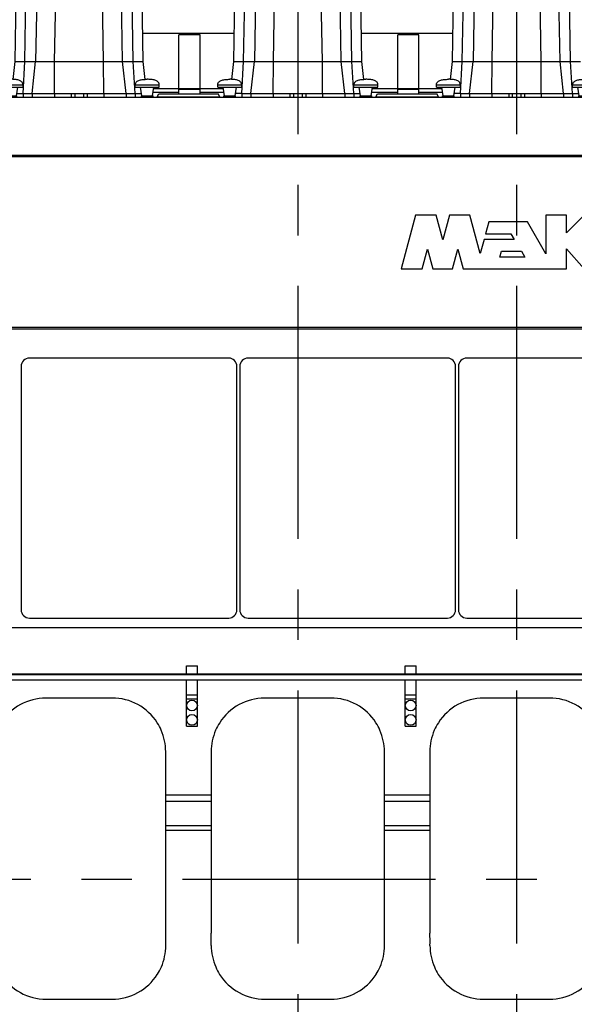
# Model space of a CAD drawing. Header units: millimetres. Extents: x 0 to 1189, y 0 to 841.
# Tile 15 of 173: x 318 to 371, y 232 to 327. Entities that reach past the tile are written whole.
import ezdxf

# ---------------------------------------------------------------- set-up
doc = ezdxf.new("R2010")
doc.units = ezdxf.units.MM
doc.header["$LTSCALE"] = 65.395
doc.linetypes.add('CENTER', pattern=[0.6, 0.375, -0.075, 0.075, -0.075])
for name, color, linetype in [('1907_210700_40_SIMPLE1_T2_X_PBL1424', 7, 'CONTINUOUS'), ('1907_210700_40_SIMPLE1_T2_X_PBL1436', 7, 'CONTINUOUS'), ('1907_210700_40_SIMPLE1_T2_X_PBL1472', 7, 'CONTINUOUS'), ('1907_210700_40_SIMPLE1_X_ABL1423', 7, 'CONTINUOUS'), ('1907_210700_40_SIMPLE1_X_ABL1435', 7, 'CONTINUOUS'), ('1907_210700_40_SIMPLE1_X_ABL1471', 7, 'CONTINUOUS'), ('1937_111000_09_SIMPLE1_D_ABL1318', 7, 'CONTINUOUS'), ('1937_111000_09_SIMPLE1_T1_D_PBL1319', 7, 'CONTINUOUS'), ('1937_111200_09_SIMPLE1_B_ABL1321', 7, 'CONTINUOUS'), ('1937_111200_09_SIMPLE1_T12_B_PBL1325', 7, 'CONTINUOUS'), ('1937_111200_09_SIMPLE1_T12_B_PBL1326', 7, 'CONTINUOUS'), ('1937_111200_09_SIMPLE1_T12_B_PBL1327', 7, 'CONTINUOUS'), ('1937_111200_09_SIMPLE1_T7_B_PBL1409', 7, 'CONTINUOUS'), ('1937_111200_09_SIMPLE1_T7_B_PBL1410', 7, 'CONTINUOUS'), ('1937_111200_09_SIMPLE1_T7_B_PBL1411', 7, 'CONTINUOUS'), ('32067_000000_TLKGS_MARKETING_ABL1251', 7, 'CONTINUOUS'), ('32067_030000_TLKGS_V_ABL1289', 7, 'CONTINUOUS'), ('32067_100000_TLKGS_V_ABL1290', 7, 'CONTINUOUS'), ('32067_171000_01_SIMPLE1_T1_X_PBL1354', 7, 'CONTINUOUS'), ('32067_171000_01_SIMPLE1_T4_X_PBL1422', 7, 'CONTINUOUS'), ('32067_171000_01_SIMPLE1_T4_X_PBL1425', 7, 'CONTINUOUS'), ('32067_171000_01_SIMPLE1_T4_X_PBL1437', 7, 'CONTINUOUS'), ('32067_171000_01_SIMPLE1_T4_X_PBL1460', 7, 'CONTINUOUS'), ('32067_171000_01_SIMPLE1_T4_X_PBL1461', 7, 'CONTINUOUS'), ('32067_171000_01_SIMPLE1_T4_X_PBL1463', 7, 'CONTINUOUS'), ('32067_171000_01_SIMPLE1_X_ABL1352', 7, 'CONTINUOUS'), ('32067_200000_TLKGS_V_ABL1356', 7, 'CONTINUOUS'), ('32067_300000_TLKGS_V_ABL1346', 7, 'CONTINUOUS'), ('32067_390200_01_SIMPLE1_T1_X_PBL1382', 7, 'CONTINUOUS'), ('32067_390200_01_SIMPLE1_X_ABL1381', 7, 'CONTINUOUS'), ('32067_700000_TLKGS_V_ABL1343', 7, 'CONTINUOUS'), ('32067_727000_01_SIMPLE1_T1_X_PBL1345', 7, 'CONTINUOUS'), ('32067_727000_01_SIMPLE1_X_ABL1344', 7, 'CONTINUOUS'), ('6M32E_GENSET_GENERATOR_ABL1093', 7, 'CONTINUOUS'), ('6M32E_GENSET_GENERATOR_T1_PBL1094', 7, 'CONTINUOUS'), ('links_14_VBL1092', 7, 'CONTINUOUS')]:
    doc.layers.add(name, color=color, linetype=linetype)

# ---------------------------------------------------------------- blocks, each defined once
blk = doc.blocks.new('6M32E_GENSET_GENERATOR_T1_PBL1094', base_point=(293.698, 266.655))
at = {"layer": '6M32E_GENSET_GENERATOR_T1_PBL1094', "color": 2, "linetype": 'CENTER'}
blk.add_line((475.548, 243.955), (111.847, 243.955), dxfattribs=at)
blk = doc.blocks.new('6M32E_GENSET_GENERATOR_ABL1093', base_point=(293.698, 266.655))
at = {"layer": '6M32E_GENSET_GENERATOR_T1_PBL1094'}
blk.add_blockref('6M32E_GENSET_GENERATOR_T1_PBL1094', (293.698, 266.655), dxfattribs=at)
blk = doc.blocks.new('1937_111000_09_SIMPLE1_T1_D_PBL1319', base_point=(356.447, 259.855))
at = {"layer": '1937_111000_09_SIMPLE1_T1_D_PBL1319', "color": 7, "linetype": 'Continuous'}
for p, q in [((277.607, 297.355), (414.007, 297.355)), ((414.007, 268.355), (290.367, 268.355)), ((336.093, 252.147), (331.68, 252.147)), ((357.293, 252.147), (352.879, 252.147)), ((331.68, 248.756), (336.093, 248.756)), ((352.879, 248.756), (357.293, 248.756))]:
    blk.add_line(p, q, dxfattribs=at)
at = {"layer": '1937_111000_09_SIMPLE1_T1_D_PBL1319', "color": 9, "linetype": 'Continuous'}
for p, q in [((331.68, 251.558), (336.093, 251.558)), ((352.879, 251.558), (357.293, 251.558)), ((331.68, 249.19), (336.093, 249.19)), ((352.879, 249.19), (357.293, 249.19))]:
    blk.add_line(p, q, dxfattribs=at)
blk = doc.blocks.new('1937_111000_09_SIMPLE1_D_ABL1318', base_point=(356.447, 259.855))
at = {"layer": '1937_111000_09_SIMPLE1_T1_D_PBL1319'}
blk.add_blockref('1937_111000_09_SIMPLE1_T1_D_PBL1319', (356.447, 259.855), dxfattribs=at)
blk = doc.blocks.new('1937_111200_09_SIMPLE1_T12_B_PBL1325', base_point=(323.284, 246.955))
at = {"layer": '1937_111200_09_SIMPLE1_T12_B_PBL1325', "color": 7, "linetype": 'Continuous'}
for p, q in [((326.487, 261.555), (320.079, 261.555)), ((314.886, 256.349), (314.894, 255.164)), ((314.894, 255.164), (314.894, 238.756)), ((331.68, 238.75), (331.68, 255.158)), ((331.687, 237.551), (331.68, 238.75)), ((330.866, 234.752), (330.874, 234.764)), ((320.087, 232.355), (326.487, 232.355))]:
    blk.add_line(p, q, dxfattribs=at)
for centre, radius, start, end in [((320.095, 256.342), 5.214, 90.17319, 147.21732), ((326.487, 256.355), 5.2, 32.69397, 90), ((320.044, 256.374), 5.154, 147.21732, 156.50562), ((326.506, 256.42), 5.149, 22.99226, 32.20556), ((320.087, 256.355), 5.201, 156.50562, 180.06681), ((326.487, 256.355), 5.192, 359.98279, 23.56451), ((322.001, 255.752), 9.697, 356.48901, 3.55703), ((287.256, 238.154), 27.644, 358.77532, 1.24825), ((320.087, 237.555), 5.193, 179.91781, 203.63011), ((326.487, 237.555), 5.2, 336.5214, 359.95369), ((320.066, 237.495), 5.15, 203.11045, 212.14545), ((326.532, 237.528), 5.148, 327.52094, 336.5982), ((320.087, 237.555), 5.2, 212.5834, 270.00309), ((326.487, 237.555), 5.2, 270, 327.37003)]:
    blk.add_arc(centre, radius, start, end, dxfattribs=at)
blk = doc.blocks.new('1937_111200_09_SIMPLE1_T12_B_PBL1326', base_point=(344.483, 246.955))
at = {"layer": '1937_111200_09_SIMPLE1_T12_B_PBL1326', "color": 7, "linetype": 'Continuous'}
for p, q in [((347.687, 261.555), (341.278, 261.555)), ((336.086, 256.349), (336.093, 255.164)), ((336.093, 255.164), (336.093, 238.756)), ((352.879, 238.75), (352.879, 255.158)), ((352.886, 237.551), (352.879, 238.75)), ((352.066, 234.752), (352.074, 234.764)), ((341.287, 232.355), (347.687, 232.355))]:
    blk.add_line(p, q, dxfattribs=at)
for centre, radius, start, end in [((341.294, 256.342), 5.214, 90.17319, 147.21732), ((347.687, 256.355), 5.2, 32.69397, 90), ((341.244, 256.374), 5.154, 147.21732, 156.50562), ((347.706, 256.42), 5.149, 22.99226, 32.20556), ((341.287, 256.355), 5.201, 156.50562, 180.06681), ((347.687, 256.355), 5.192, 359.98279, 23.56451), ((343.201, 255.752), 9.697, 356.48901, 3.55703), ((308.456, 238.154), 27.644, 358.77532, 1.24825), ((341.287, 237.555), 5.193, 179.91781, 203.63011), ((347.687, 237.555), 5.2, 336.5214, 359.95369), ((341.265, 237.495), 5.15, 203.11045, 212.14545), ((347.731, 237.528), 5.148, 327.52094, 336.5982), ((341.287, 237.555), 5.2, 212.5834, 270.00309), ((347.687, 237.555), 5.2, 270, 327.37003)]:
    blk.add_arc(centre, radius, start, end, dxfattribs=at)
blk = doc.blocks.new('1937_111200_09_SIMPLE1_T12_B_PBL1327', base_point=(365.683, 246.955))
at = {"layer": '1937_111200_09_SIMPLE1_T12_B_PBL1327', "color": 7, "linetype": 'Continuous'}
for p, q in [((368.886, 261.555), (362.478, 261.555)), ((357.286, 256.349), (357.293, 255.164)), ((357.293, 255.164), (357.293, 238.756)), ((374.079, 238.75), (374.079, 255.158)), ((374.086, 237.551), (374.079, 238.75)), ((373.265, 234.752), (373.274, 234.764)), ((362.486, 232.355), (368.886, 232.355))]:
    blk.add_line(p, q, dxfattribs=at)
for centre, radius, start, end in [((362.494, 256.342), 5.214, 90.17319, 147.21732), ((368.886, 256.355), 5.2, 32.69397, 90), ((362.443, 256.374), 5.154, 147.21732, 156.50562), ((368.905, 256.42), 5.149, 22.99226, 32.20556), ((362.486, 256.355), 5.201, 156.50562, 180.06681), ((368.886, 256.355), 5.192, 359.98279, 23.56451), ((364.4, 255.752), 9.697, 356.48901, 3.55703), ((329.656, 238.154), 27.644, 358.77532, 1.24825), ((362.486, 237.555), 5.193, 179.91781, 203.63011), ((368.886, 237.555), 5.2, 336.5214, 359.95369), ((362.465, 237.495), 5.15, 203.11045, 212.14545), ((368.931, 237.528), 5.148, 327.52094, 336.5982), ((362.486, 237.555), 5.2, 212.5834, 270.00309), ((368.886, 237.555), 5.2, 270, 327.37003)]:
    blk.add_arc(centre, radius, start, end, dxfattribs=at)
blk = doc.blocks.new('1937_111200_09_SIMPLE1_T7_B_PBL1409', base_point=(328.124, 281.915))
at = {"layer": '1937_111200_09_SIMPLE1_T7_B_PBL1409', "color": 7, "linetype": 'Continuous'}
for p, q in [((337.784, 294.516), (318.464, 294.516)), ((317.664, 293.716), (317.664, 270.115)), ((338.584, 270.115), (338.584, 293.716)), ((318.464, 269.315), (337.784, 269.315))]:
    blk.add_line(p, q, dxfattribs=at)
for centre, start, end in [((318.464, 293.716), 90, 180), ((337.784, 293.716), 0, 90), ((318.464, 270.115), 180, 270), ((337.784, 270.115), 270, 360)]:
    blk.add_arc(centre, 0.8, start, end, dxfattribs=at)
blk = doc.blocks.new('1937_111200_09_SIMPLE1_T7_B_PBL1410', base_point=(349.321, 281.915))
at = {"layer": '1937_111200_09_SIMPLE1_T7_B_PBL1410', "color": 7, "linetype": 'Continuous'}
for p, q in [((358.981, 294.516), (339.661, 294.516)), ((338.861, 293.716), (338.861, 270.115)), ((359.781, 270.115), (359.781, 293.716)), ((339.661, 269.315), (358.981, 269.315))]:
    blk.add_line(p, q, dxfattribs=at)
for centre, start, end in [((339.661, 293.716), 90, 180), ((358.981, 293.716), 0, 90), ((339.661, 270.115), 180, 270), ((358.981, 270.115), 270, 360)]:
    blk.add_arc(centre, 0.8, start, end, dxfattribs=at)
blk = doc.blocks.new('1937_111200_09_SIMPLE1_T7_B_PBL1411', base_point=(370.518, 281.915))
at = {"layer": '1937_111200_09_SIMPLE1_T7_B_PBL1411', "color": 7, "linetype": 'Continuous'}
for p, q in [((380.178, 294.516), (360.858, 294.516)), ((360.058, 293.716), (360.058, 270.115)), ((380.978, 270.115), (380.978, 293.716)), ((360.858, 269.315), (380.178, 269.315))]:
    blk.add_line(p, q, dxfattribs=at)
for centre, start, end in [((360.858, 293.716), 90, 180), ((380.178, 293.716), 0, 90), ((360.858, 270.115), 180, 270), ((380.178, 270.115), 270, 360)]:
    blk.add_arc(centre, 0.8, start, end, dxfattribs=at)
blk = doc.blocks.new('1937_111200_09_SIMPLE1_B_ABL1321', base_point=(356.048, 263.905))
at = {"layer": '1937_111200_09_SIMPLE1_T12_B_PBL1325'}
blk.add_blockref('1937_111200_09_SIMPLE1_T12_B_PBL1325', (323.284, 246.955), dxfattribs=at)
at = {"layer": '1937_111200_09_SIMPLE1_T12_B_PBL1326'}
blk.add_blockref('1937_111200_09_SIMPLE1_T12_B_PBL1326', (344.483, 246.955), dxfattribs=at)
at = {"layer": '1937_111200_09_SIMPLE1_T12_B_PBL1327'}
blk.add_blockref('1937_111200_09_SIMPLE1_T12_B_PBL1327', (365.683, 246.955), dxfattribs=at)
at = {"layer": '1937_111200_09_SIMPLE1_T7_B_PBL1409'}
blk.add_blockref('1937_111200_09_SIMPLE1_T7_B_PBL1409', (328.124, 281.915), dxfattribs=at)
at = {"layer": '1937_111200_09_SIMPLE1_T7_B_PBL1410'}
blk.add_blockref('1937_111200_09_SIMPLE1_T7_B_PBL1410', (349.321, 281.915), dxfattribs=at)
at = {"layer": '1937_111200_09_SIMPLE1_T7_B_PBL1411'}
blk.add_blockref('1937_111200_09_SIMPLE1_T7_B_PBL1411', (370.518, 281.915), dxfattribs=at)
blk = doc.blocks.new('32067_171000_01_SIMPLE1_T1_X_PBL1354', base_point=(357.207, 308.751))
at = {"layer": '32067_171000_01_SIMPLE1_T1_X_PBL1354', "color": 7, "linetype": 'Continuous'}
for p, q in [((330.861, 319.865), (331.024, 320.147)), ((331.024, 320.147), (336.75, 320.147)), ((336.912, 319.865), (336.75, 320.147)), ((352.061, 319.865), (352.224, 320.147)), ((352.224, 320.147), (357.95, 320.147)), ((358.112, 319.865), (357.95, 320.147)), ((290.487, 319.835), (414.007, 319.835)), ((355.904, 308.383), (354.507, 303.169)), ((357.891, 308.383), (355.904, 308.383)), ((358.535, 305.978), (357.891, 308.383)), ((359.18, 308.383), (358.535, 305.978)), ((361.166, 308.383), (359.18, 308.383)), ((362.167, 304.65), (361.166, 308.383)), ((362.995, 307.743), (362.681, 306.569)), ((366.745, 307.743), (362.995, 307.743)), ((368.539, 304.636), (366.745, 307.743)), ((370.514, 308.383), (368.539, 308.383)), ((368.539, 308.383), (368.539, 304.636)), ((372.242, 308.383), (370.514, 306.655)), ((370.514, 306.655), (370.514, 308.383)), ((362.681, 306.569), (365.144, 306.569)), ((365.144, 306.569), (365.459, 306.023)), ((362.534, 306.023), (362.167, 304.65)), ((365.459, 306.023), (362.534, 306.023)), ((356.551, 303.169), (357.063, 305.08)), ((357.063, 305.08), (357.575, 303.169)), ((359.495, 303.169), (360.007, 305.08)), ((360.007, 305.08), (360.52, 303.169)), ((364.081, 304.307), (364.236, 304.886)), ((364.236, 304.886), (366.158, 304.886)), ((366.158, 304.886), (366.492, 304.307)), ((370.514, 303.169), (370.514, 305.099)), ((370.514, 305.099), (372.239, 303.169)), ((366.492, 304.307), (364.081, 304.307)), ((354.507, 303.169), (356.551, 303.169)), ((357.575, 303.169), (359.495, 303.169)), ((360.52, 303.169), (370.514, 303.169))]:
    blk.add_line(p, q, dxfattribs=at)
at = {"layer": '32067_171000_01_SIMPLE1_T1_X_PBL1354', "color": 9, "linetype": 'Continuous'}
for p, q in [((330.861, 319.865), (336.912, 319.865)), ((352.061, 319.865), (358.112, 319.865)), ((290.487, 319.814), (414.007, 319.814)), ((290.487, 314.202), (414.007, 314.202)), ((290.487, 314.063), (414.007, 314.063)), ((290.487, 297.515), (414.007, 297.515))]:
    blk.add_line(p, q, dxfattribs=at)
at = {"layer": '32067_171000_01_SIMPLE1_T1_X_PBL1354', "color": 7, "linetype": 'Continuous'}
for centre, start_param, end_param in [((330.82, 319.935), -3.141593, -2.356194), ((336.953, 319.935), -3.926991, -3.141593), ((352.02, 319.935), -3.141593, -2.356194), ((358.153, 319.935), -3.926991, -3.141593)]:
    blk.add_ellipse(centre, major_axis=(0, 0.1), ratio=0.57735, start_param=start_param, end_param=end_param, dxfattribs=at)
blk = doc.blocks.new('32067_171000_01_SIMPLE1_T4_X_PBL1422', base_point=(316.687, 320.695))
at = {"layer": '32067_171000_01_SIMPLE1_T4_X_PBL1422', "color": 7, "linetype": 'Continuous'}
for p, q in [((315.517, 320.795), (315.527, 321.025)), ((317.857, 320.795), (317.848, 321.025)), ((315.517, 320.795), (317.857, 320.795)), ((316.167, 319.955), (316.037, 320.795)), ((316.107, 319.835), (316.122, 319.955)), ((316.122, 319.955), (317.253, 319.955)), ((317.207, 319.955), (317.337, 320.795)), ((317.267, 319.835), (317.253, 319.955))]:
    blk.add_line(p, q, dxfattribs=at)
at = {"layer": '32067_171000_01_SIMPLE1_T4_X_PBL1422', "color": 9, "linetype": 'Continuous'}
blk.add_line((315.527, 321.025), (317.848, 321.025), dxfattribs=at)
at = {"layer": '32067_171000_01_SIMPLE1_T4_X_PBL1422', "color": 7, "linetype": 'Continuous'}
for points in [[(315.527, 321.025), (315.529, 321.084), (315.555, 321.195), (315.658, 321.323), (315.79, 321.409), (315.999, 321.492), (316.303, 321.545), (316.555, 321.555), (316.687, 321.555)], [(317.848, 321.025), (317.846, 321.084), (317.82, 321.195), (317.717, 321.323), (317.585, 321.409), (317.376, 321.492), (317.072, 321.545), (316.82, 321.555), (316.687, 321.555)]]:
    blk.add_open_spline(points, degree=3, knots=[0, 0, 0, 0, 0.126668, 0.235274, 0.344342, 0.460019, 0.715186, 1, 1, 1, 1], dxfattribs=at)
blk = doc.blocks.new('32067_171000_01_SIMPLE1_T4_X_PBL1425', base_point=(329.887, 320.695))
at = {"layer": '32067_171000_01_SIMPLE1_T4_X_PBL1425', "color": 7, "linetype": 'Continuous'}
for p, q in [((328.717, 320.795), (328.727, 321.025)), ((331.057, 320.795), (331.048, 321.025)), ((328.717, 320.795), (331.057, 320.795)), ((329.367, 319.955), (329.237, 320.795)), ((329.307, 319.835), (329.322, 319.955)), ((329.322, 319.955), (330.453, 319.955)), ((330.407, 319.955), (330.537, 320.795)), ((330.467, 319.835), (330.453, 319.955))]:
    blk.add_line(p, q, dxfattribs=at)
at = {"layer": '32067_171000_01_SIMPLE1_T4_X_PBL1425', "color": 9, "linetype": 'Continuous'}
blk.add_line((328.727, 321.025), (331.048, 321.025), dxfattribs=at)
at = {"layer": '32067_171000_01_SIMPLE1_T4_X_PBL1425', "color": 7, "linetype": 'Continuous'}
for points in [[(328.727, 321.025), (328.729, 321.084), (328.755, 321.195), (328.858, 321.323), (328.99, 321.409), (329.199, 321.492), (329.503, 321.545), (329.755, 321.555), (329.887, 321.555)], [(331.048, 321.025), (331.046, 321.084), (331.02, 321.195), (330.917, 321.323), (330.785, 321.409), (330.576, 321.492), (330.272, 321.545), (330.02, 321.555), (329.887, 321.555)]]:
    blk.add_open_spline(points, degree=3, knots=[0, 0, 0, 0, 0.126668, 0.235274, 0.344342, 0.460019, 0.715186, 1, 1, 1, 1], dxfattribs=at)
blk = doc.blocks.new('32067_171000_01_SIMPLE1_T4_X_PBL1437', base_point=(337.887, 320.695))
at = {"layer": '32067_171000_01_SIMPLE1_T4_X_PBL1437', "color": 7, "linetype": 'Continuous'}
for p, q in [((336.717, 320.795), (336.727, 321.025)), ((339.057, 320.795), (339.048, 321.025)), ((336.717, 320.795), (339.057, 320.795)), ((337.367, 319.955), (337.237, 320.795)), ((337.307, 319.835), (337.322, 319.955)), ((337.322, 319.955), (338.453, 319.955)), ((338.407, 319.955), (338.537, 320.795)), ((338.467, 319.835), (338.453, 319.955))]:
    blk.add_line(p, q, dxfattribs=at)
at = {"layer": '32067_171000_01_SIMPLE1_T4_X_PBL1437', "color": 9, "linetype": 'Continuous'}
blk.add_line((336.727, 321.025), (339.048, 321.025), dxfattribs=at)
at = {"layer": '32067_171000_01_SIMPLE1_T4_X_PBL1437', "color": 7, "linetype": 'Continuous'}
for points in [[(336.727, 321.025), (336.729, 321.084), (336.755, 321.195), (336.858, 321.323), (336.99, 321.409), (337.199, 321.492), (337.503, 321.545), (337.755, 321.555), (337.887, 321.555)], [(339.048, 321.025), (339.046, 321.084), (339.02, 321.195), (338.917, 321.323), (338.785, 321.409), (338.576, 321.492), (338.272, 321.545), (338.02, 321.555), (337.887, 321.555)]]:
    blk.add_open_spline(points, degree=3, knots=[0, 0, 0, 0, 0.126668, 0.235274, 0.344342, 0.460019, 0.715186, 1, 1, 1, 1], dxfattribs=at)
blk = doc.blocks.new('32067_171000_01_SIMPLE1_T4_X_PBL1460', base_point=(351.087, 320.695))
at = {"layer": '32067_171000_01_SIMPLE1_T4_X_PBL1460', "color": 7, "linetype": 'Continuous'}
for p, q in [((349.917, 320.795), (349.927, 321.025)), ((352.257, 320.795), (352.248, 321.025)), ((349.917, 320.795), (352.257, 320.795)), ((350.567, 319.955), (350.437, 320.795)), ((350.507, 319.835), (350.522, 319.955)), ((350.522, 319.955), (351.653, 319.955)), ((351.607, 319.955), (351.737, 320.795)), ((351.667, 319.835), (351.653, 319.955))]:
    blk.add_line(p, q, dxfattribs=at)
at = {"layer": '32067_171000_01_SIMPLE1_T4_X_PBL1460', "color": 9, "linetype": 'Continuous'}
blk.add_line((349.927, 321.025), (352.248, 321.025), dxfattribs=at)
at = {"layer": '32067_171000_01_SIMPLE1_T4_X_PBL1460', "color": 7, "linetype": 'Continuous'}
for points in [[(349.927, 321.025), (349.929, 321.084), (349.955, 321.195), (350.058, 321.323), (350.19, 321.409), (350.399, 321.492), (350.703, 321.545), (350.955, 321.555), (351.087, 321.555)], [(352.248, 321.025), (352.246, 321.084), (352.22, 321.195), (352.117, 321.323), (351.985, 321.409), (351.776, 321.492), (351.472, 321.545), (351.22, 321.555), (351.087, 321.555)]]:
    blk.add_open_spline(points, degree=3, knots=[0, 0, 0, 0, 0.126668, 0.235274, 0.344342, 0.460019, 0.715186, 1, 1, 1, 1], dxfattribs=at)
blk = doc.blocks.new('32067_171000_01_SIMPLE1_T4_X_PBL1461', base_point=(359.087, 320.695))
at = {"layer": '32067_171000_01_SIMPLE1_T4_X_PBL1461', "color": 7, "linetype": 'Continuous'}
for p, q in [((357.917, 320.795), (357.927, 321.025)), ((360.257, 320.795), (360.248, 321.025)), ((357.917, 320.795), (360.257, 320.795)), ((358.567, 319.955), (358.437, 320.795)), ((358.507, 319.835), (358.522, 319.955)), ((358.522, 319.955), (359.653, 319.955)), ((359.607, 319.955), (359.737, 320.795)), ((359.667, 319.835), (359.653, 319.955))]:
    blk.add_line(p, q, dxfattribs=at)
at = {"layer": '32067_171000_01_SIMPLE1_T4_X_PBL1461', "color": 9, "linetype": 'Continuous'}
blk.add_line((357.927, 321.025), (360.248, 321.025), dxfattribs=at)
at = {"layer": '32067_171000_01_SIMPLE1_T4_X_PBL1461', "color": 7, "linetype": 'Continuous'}
for points in [[(357.927, 321.025), (357.929, 321.084), (357.955, 321.195), (358.058, 321.323), (358.19, 321.409), (358.399, 321.492), (358.703, 321.545), (358.955, 321.555), (359.087, 321.555)], [(360.248, 321.025), (360.246, 321.084), (360.22, 321.195), (360.117, 321.323), (359.985, 321.409), (359.776, 321.492), (359.472, 321.545), (359.22, 321.555), (359.087, 321.555)]]:
    blk.add_open_spline(points, degree=3, knots=[0, 0, 0, 0, 0.126668, 0.235274, 0.344342, 0.460019, 0.715186, 1, 1, 1, 1], dxfattribs=at)
blk = doc.blocks.new('32067_171000_01_SIMPLE1_T4_X_PBL1463', base_point=(372.287, 320.695))
at = {"layer": '32067_171000_01_SIMPLE1_T4_X_PBL1463', "color": 7, "linetype": 'Continuous'}
for p, q in [((371.117, 320.795), (371.127, 321.025)), ((373.457, 320.795), (373.448, 321.025)), ((371.117, 320.795), (373.457, 320.795)), ((371.767, 319.955), (371.637, 320.795)), ((371.707, 319.835), (371.722, 319.955)), ((371.722, 319.955), (372.853, 319.955)), ((372.807, 319.955), (372.937, 320.795)), ((372.867, 319.835), (372.853, 319.955))]:
    blk.add_line(p, q, dxfattribs=at)
at = {"layer": '32067_171000_01_SIMPLE1_T4_X_PBL1463', "color": 9, "linetype": 'Continuous'}
blk.add_line((371.127, 321.025), (373.448, 321.025), dxfattribs=at)
at = {"layer": '32067_171000_01_SIMPLE1_T4_X_PBL1463', "color": 7, "linetype": 'Continuous'}
for points in [[(371.127, 321.025), (371.129, 321.084), (371.155, 321.195), (371.258, 321.323), (371.39, 321.409), (371.599, 321.492), (371.903, 321.545), (372.155, 321.555), (372.287, 321.555)], [(373.448, 321.025), (373.446, 321.084), (373.42, 321.195), (373.317, 321.323), (373.185, 321.409), (372.976, 321.492), (372.672, 321.545), (372.42, 321.555), (372.287, 321.555)]]:
    blk.add_open_spline(points, degree=3, knots=[0, 0, 0, 0, 0.126668, 0.235274, 0.344342, 0.460019, 0.715186, 1, 1, 1, 1], dxfattribs=at)
blk = doc.blocks.new('32067_171000_01_SIMPLE1_X_ABL1352', base_point=(356.594, 309.455))
at = {"layer": '32067_171000_01_SIMPLE1_T1_X_PBL1354'}
blk.add_blockref('32067_171000_01_SIMPLE1_T1_X_PBL1354', (357.207, 308.751), dxfattribs=at)
at = {"layer": '32067_171000_01_SIMPLE1_T4_X_PBL1422'}
blk.add_blockref('32067_171000_01_SIMPLE1_T4_X_PBL1422', (316.687, 320.695), dxfattribs=at)
at = {"layer": '32067_171000_01_SIMPLE1_T4_X_PBL1425'}
blk.add_blockref('32067_171000_01_SIMPLE1_T4_X_PBL1425', (329.887, 320.695), dxfattribs=at)
at = {"layer": '32067_171000_01_SIMPLE1_T4_X_PBL1437'}
blk.add_blockref('32067_171000_01_SIMPLE1_T4_X_PBL1437', (337.887, 320.695), dxfattribs=at)
at = {"layer": '32067_171000_01_SIMPLE1_T4_X_PBL1460'}
blk.add_blockref('32067_171000_01_SIMPLE1_T4_X_PBL1460', (351.087, 320.695), dxfattribs=at)
at = {"layer": '32067_171000_01_SIMPLE1_T4_X_PBL1461'}
blk.add_blockref('32067_171000_01_SIMPLE1_T4_X_PBL1461', (359.087, 320.695), dxfattribs=at)
at = {"layer": '32067_171000_01_SIMPLE1_T4_X_PBL1463'}
blk.add_blockref('32067_171000_01_SIMPLE1_T4_X_PBL1463', (372.287, 320.695), dxfattribs=at)
blk = doc.blocks.new('32067_100000_TLKGS_V_ABL1290', base_point=(357.287, 272.995))
at = {"layer": '1937_111000_09_SIMPLE1_D_ABL1318'}
blk.add_blockref('1937_111000_09_SIMPLE1_D_ABL1318', (356.447, 259.855), dxfattribs=at)
at = {"layer": '1937_111200_09_SIMPLE1_B_ABL1321'}
blk.add_blockref('1937_111200_09_SIMPLE1_B_ABL1321', (356.048, 263.905), dxfattribs=at)
at = {"layer": '32067_171000_01_SIMPLE1_X_ABL1352'}
blk.add_blockref('32067_171000_01_SIMPLE1_X_ABL1352', (356.594, 309.455), dxfattribs=at)
blk = doc.blocks.new('32067_727000_01_SIMPLE1_T1_X_PBL1345', base_point=(389.287, 329.602))
at = {"layer": '32067_727000_01_SIMPLE1_T1_X_PBL1345', "color": 7, "linetype": 'Continuous'}
for p, q in [((338.32, 325.996), (329.456, 325.996)), ((332.967, 320.635), (332.967, 325.851)), ((335.007, 325.851), (332.967, 325.851)), ((335.007, 320.635), (335.007, 325.851)), ((359.52, 325.996), (350.656, 325.996)), ((354.167, 320.635), (354.167, 325.851)), ((356.207, 325.851), (354.167, 325.851)), ((356.207, 320.635), (356.207, 325.851)), ((330.463, 320.315), (332.967, 320.315)), ((337.262, 320.635), (330.513, 320.635)), ((332.967, 320.147), (332.967, 320.566)), ((335.007, 320.566), (332.967, 320.566)), ((335.007, 320.147), (335.007, 320.566)), ((335.007, 320.315), (337.312, 320.315)), ((351.663, 320.315), (354.167, 320.315)), ((358.462, 320.635), (351.713, 320.635)), ((356.207, 320.566), (354.167, 320.566)), ((354.167, 320.147), (354.167, 320.566)), ((356.207, 320.147), (356.207, 320.566)), ((356.207, 320.315), (358.512, 320.315))]:
    blk.add_line(p, q, dxfattribs=at)
blk = doc.blocks.new('32067_727000_01_SIMPLE1_X_ABL1344', base_point=(389.287, 329.602))
at = {"layer": '32067_727000_01_SIMPLE1_T1_X_PBL1345'}
blk.add_blockref('32067_727000_01_SIMPLE1_T1_X_PBL1345', (389.287, 329.602), dxfattribs=at)
blk = doc.blocks.new('32067_700000_TLKGS_V_ABL1343', base_point=(389.287, 329.602))
at = {"layer": '32067_727000_01_SIMPLE1_X_ABL1344'}
blk.add_blockref('32067_727000_01_SIMPLE1_X_ABL1344', (389.287, 329.602), dxfattribs=at)
blk = doc.blocks.new('32067_390200_01_SIMPLE1_T1_X_PBL1382', base_point=(359.977, 261.755))
at = {"layer": '32067_390200_01_SIMPLE1_T1_X_PBL1382', "color": 7, "linetype": 'Continuous'}
for p, q in [((312.487, 264.675), (313.567, 264.675)), ((312.487, 263.875), (312.487, 264.675)), ((313.567, 263.875), (313.567, 264.675)), ((333.687, 264.675), (334.767, 264.675)), ((333.687, 263.875), (333.687, 264.675)), ((334.767, 263.875), (334.767, 264.675)), ((354.887, 264.675), (355.967, 264.675)), ((354.887, 263.875), (354.887, 264.675)), ((355.967, 263.875), (355.967, 264.675)), ((376.087, 264.675), (377.167, 264.675)), ((376.087, 263.875), (376.087, 264.675)), ((377.167, 263.875), (377.167, 264.675)), ((397.287, 264.675), (398.367, 264.675)), ((397.287, 263.875), (397.287, 264.675)), ((398.367, 263.875), (398.367, 264.675)), ((418.487, 264.675), (419.567, 264.675)), ((418.487, 258.835), (418.487, 264.675)), ((419.567, 258.835), (419.567, 264.675)), ((300.387, 263.275), (300.387, 263.875)), ((413.067, 263.875), (300.387, 263.875)), ((414.007, 263.875), (413.667, 263.875)), ((419.567, 263.875), (417.607, 263.875)), ((418.487, 263.795), (419.567, 263.795)), ((412.387, 263.275), (300.387, 263.275)), ((312.487, 258.835), (312.487, 263.275)), ((313.567, 258.835), (313.567, 263.275)), ((333.687, 258.835), (333.687, 263.275)), ((334.767, 258.835), (334.767, 263.275)), ((354.887, 258.835), (354.887, 263.275)), ((355.967, 258.835), (355.967, 263.275)), ((376.087, 258.835), (376.087, 263.275)), ((377.167, 258.835), (377.167, 263.275)), ((397.287, 258.835), (397.287, 263.275)), ((398.367, 258.835), (398.367, 263.275)), ((418.487, 263.275), (418.243, 263.275)), ((312.487, 261.483), (313.567, 261.483)), ((333.687, 261.483), (334.767, 261.483)), ((354.887, 261.483), (355.967, 261.483)), ((376.087, 261.483), (377.167, 261.483)), ((397.287, 261.483), (398.367, 261.483)), ((418.487, 261.483), (419.567, 261.483)), ((312.487, 258.835), (313.567, 258.835)), ((333.687, 258.835), (334.767, 258.835)), ((354.887, 258.835), (355.967, 258.835)), ((376.087, 258.835), (377.167, 258.835)), ((397.287, 258.835), (398.367, 258.835)), ((418.487, 258.835), (419.567, 258.835))]:
    blk.add_line(p, q, dxfattribs=at)
at = {"layer": '32067_390200_01_SIMPLE1_T1_X_PBL1382', "color": 9, "linetype": 'Continuous'}
for p, q in [((413.067, 263.795), (300.387, 263.795)), ((414.007, 263.795), (413.667, 263.795)), ((418.487, 263.795), (417.607, 263.795)), ((418.487, 263.395), (419.567, 263.395)), ((312.487, 261.875), (313.567, 261.875)), ((333.687, 261.875), (334.767, 261.875)), ((354.887, 261.875), (355.967, 261.875)), ((376.087, 261.875), (377.167, 261.875)), ((397.287, 261.875), (398.367, 261.875)), ((418.487, 261.875), (419.567, 261.875))]:
    blk.add_line(p, q, dxfattribs=at)
at = {"layer": '32067_390200_01_SIMPLE1_T1_X_PBL1382', "color": 7, "linetype": 'Continuous'}
for centre in [(313.027, 260.835), (334.227, 260.835), (355.427, 260.835), (376.627, 260.835), (397.827, 260.835), (419.027, 260.835), (313.027, 259.435), (334.227, 259.435), (355.427, 259.435), (376.627, 259.435), (397.827, 259.435), (419.027, 259.435)]:
    blk.add_circle(centre, 0.52, dxfattribs=at)
blk = doc.blocks.new('32067_390200_01_SIMPLE1_X_ABL1381', base_point=(359.977, 261.755))
at = {"layer": '32067_390200_01_SIMPLE1_T1_X_PBL1382'}
blk.add_blockref('32067_390200_01_SIMPLE1_T1_X_PBL1382', (359.977, 261.755), dxfattribs=at)
blk = doc.blocks.new('32067_300000_TLKGS_V_ABL1346', base_point=(353.527, 277.615))
at = {"layer": '32067_390200_01_SIMPLE1_X_ABL1381'}
blk.add_blockref('32067_390200_01_SIMPLE1_X_ABL1381', (359.977, 261.755), dxfattribs=at)
blk = doc.blocks.new('1907_210700_40_SIMPLE1_T2_X_PBL1424', base_point=(323.287, 328.075))
at = {"layer": '1907_210700_40_SIMPLE1_T2_X_PBL1424', "color": 7, "linetype": 'Continuous'}
for p, q in [((317.886, 334.725), (317.886, 336.315)), ((317.886, 336.315), (328.689, 336.315)), ((328.689, 334.727), (328.689, 336.315)), ((320.457, 334.955), (326.113, 334.955)), ((317.073, 323.278), (317.25, 333.579)), ((319.25, 333.579), (319.073, 323.278)), ((327.502, 323.278), (327.322, 333.579)), ((329.502, 323.278), (329.329, 333.578)), ((316.881, 321.55), (317.073, 323.278)), ((317.073, 323.278), (329.502, 323.278)), ((318.727, 320.165), (319.073, 323.278)), ((327.847, 320.165), (327.502, 323.278)), ((329.694, 321.55), (329.502, 323.278)), ((317.24, 320.165), (329.335, 320.165)), ((318.727, 320.165), (318.727, 319.835)), ((327.847, 320.165), (327.847, 319.835))]:
    blk.add_line(p, q, dxfattribs=at)
at = {"layer": '1907_210700_40_SIMPLE1_T2_X_PBL1424', "color": 9, "linetype": 'Continuous'}
for p, q in [((318.386, 334.711), (318.386, 336.315)), ((320.587, 334.955), (320.587, 336.315)), ((321.087, 334.955), (321.087, 336.315)), ((325.488, 334.955), (325.488, 336.315)), ((325.988, 334.955), (325.988, 336.315)), ((328.189, 334.703), (328.189, 336.315)), ((321.092, 334.955), (321.092, 333.58)), ((325.499, 334.955), (325.499, 333.58)), ((318.03, 323.278), (318.202, 333.576)), ((320.913, 323.278), (321.092, 333.58)), ((321.092, 333.58), (325.499, 333.58)), ((325.662, 323.278), (325.499, 333.58)), ((328.526, 323.278), (328.378, 333.58)), ((317.862, 320.165), (318.03, 323.278)), ((320.887, 320.165), (320.913, 323.278)), ((325.688, 320.165), (325.662, 323.278)), ((328.713, 320.165), (328.526, 323.278)), ((317.862, 320.165), (317.862, 319.835)), ((320.887, 320.165), (320.887, 319.835)), ((322.525, 320.165), (322.525, 319.835)), ((322.872, 320.165), (322.872, 319.835)), ((323.703, 320.165), (323.703, 319.835)), ((324.05, 320.165), (324.05, 319.835)), ((325.688, 320.165), (325.688, 319.835)), ((328.713, 320.165), (328.713, 319.835))]:
    blk.add_line(p, q, dxfattribs=at)
at = {"layer": '1907_210700_40_SIMPLE1_T2_X_PBL1424', "color": 7, "linetype": 'Continuous'}
for centre, radius, start, end in [((318.65, 333.555), 1.4, 123.08883, 179.01574), ((318.438, 333.445), 1.268, 87.95385, 92.36664), ((320.65, 333.555), 1.4, 90, 179.01707), ((325.922, 333.555), 1.4, 0.9983, 90), ((328.152, 333.461), 1.243, 88.28369, 92.21954), ((327.93, 333.555), 1.4, 0.95769, 57.14539)]:
    blk.add_arc(centre, radius, start, end, dxfattribs=at)
for points, knots in [([(317.886, 334.725), (317.886, 334.721), (317.901, 334.715), (317.924, 334.711), (317.967, 334.707), (318.053, 334.704), (318.195, 334.704), (318.317, 334.708), (318.386, 334.711)], [0, 0, 0, 0, 0.021989, 0.073859, 0.157732, 0.272737, 0.588445, 1, 1, 1, 1]), ([(318.483, 334.711), (318.649, 334.705), (318.982, 334.725), (319.632, 334.854), (320.126, 334.955), (320.457, 334.955)], [0, 0, 0, 0, 0.249569, 0.50016, 1, 1, 1, 1]), ([(326.113, 334.955), (326.448, 334.955), (326.945, 334.851), (327.6, 334.716), (327.937, 334.696), (328.104, 334.703)], [0, 0, 0, 0, 0.499832, 0.750463, 1, 1, 1, 1]), ([(328.189, 334.703), (328.258, 334.701), (328.38, 334.698), (328.522, 334.7), (328.608, 334.705), (328.651, 334.711), (328.675, 334.716), (328.689, 334.723), (328.689, 334.727)], [0, 0, 0, 0, 0.410589, 0.7256, 0.840451, 0.924384, 0.976675, 1, 1, 1, 1])]:
    blk.add_open_spline(points, degree=3, knots=knots, dxfattribs=at)
at = {"layer": '1907_210700_40_SIMPLE1_T2_X_PBL1424', "color": 9, "linetype": 'Continuous'}
for points, knots in [([(318.483, 334.711), (318.384, 334.564), (318.247, 334.185), (318.204, 333.792), (318.202, 333.576)], [0, 0, 0, 0, 0.452161, 1, 1, 1, 1]), ([(328.104, 334.703), (328.2, 334.555), (328.334, 334.181), (328.376, 333.792), (328.378, 333.58)], [0, 0, 0, 0, 0.453094, 1, 1, 1, 1]), ([(317.25, 333.579), (317.25, 333.58), (317.259, 333.578), (317.268, 333.581), (317.29, 333.579), (317.318, 333.58), (317.355, 333.58), (317.418, 333.58), (317.516, 333.58), (317.654, 333.579), (317.817, 333.579), (318.003, 333.577), (318.134, 333.577), (318.202, 333.576)], [0, 0, 0, 0, 0.004345, 0.017287, 0.038778, 0.068724, 0.106982, 0.153373, 0.26966, 0.415422, 0.587946, 0.784022, 1, 1, 1, 1]), ([(318.202, 333.576), (318.341, 333.578), (318.59, 333.58), (318.911, 333.584), (319.121, 333.58), (319.224, 333.585), (319.254, 333.58)], [0, 0, 0, 0, 0.397017, 0.708967, 0.914604, 1, 1, 1, 1]), ([(319.25, 333.579), (319.25, 333.582), (319.269, 333.58), (319.289, 333.585), (319.336, 333.585), (319.395, 333.587), (319.473, 333.588), (319.606, 333.589), (319.806, 333.59), (320.082, 333.589), (320.396, 333.588), (320.737, 333.584), (320.972, 333.582), (321.092, 333.58)], [0, 0, 0, 0, 0.005011, 0.019471, 0.043353, 0.076426, 0.118392, 0.168831, 0.293154, 0.444628, 0.617444, 0.804969, 1, 1, 1, 1]), ([(325.499, 333.58), (325.618, 333.581), (325.85, 333.584), (326.188, 333.587), (326.499, 333.589), (326.771, 333.589), (326.97, 333.589), (327.101, 333.587), (327.178, 333.587), (327.237, 333.585), (327.284, 333.585), (327.304, 333.58), (327.322, 333.582), (327.322, 333.579)], [0, 0, 0, 0, 0.195021, 0.382547, 0.555373, 0.706864, 0.831203, 0.881653, 0.923618, 0.956695, 0.98057, 0.995024, 1, 1, 1, 1]), ([(327.322, 333.579), (327.322, 333.581), (327.332, 333.579), (327.342, 333.582), (327.367, 333.582), (327.397, 333.583), (327.438, 333.583), (327.509, 333.584), (327.617, 333.584), (327.77, 333.584), (327.951, 333.583), (328.157, 333.582), (328.302, 333.581), (328.378, 333.58)], [0, 0, 0, 0, 0.004411, 0.017359, 0.038853, 0.068798, 0.107062, 0.153462, 0.269772, 0.41556, 0.588087, 0.784126, 1, 1, 1, 1]), ([(328.378, 333.58), (328.446, 333.58), (328.577, 333.581), (328.762, 333.581), (328.925, 333.581), (329.063, 333.581), (329.161, 333.581), (329.225, 333.58), (329.262, 333.58), (329.289, 333.579), (329.312, 333.58), (329.321, 333.577), (329.329, 333.58), (329.329, 333.578)], [0, 0, 0, 0, 0.215873, 0.411904, 0.584402, 0.730207, 0.846503, 0.892922, 0.931213, 0.961172, 0.982676, 0.995634, 1, 1, 1, 1])]:
    blk.add_open_spline(points, degree=3, knots=knots, dxfattribs=at)
blk = doc.blocks.new('1907_210700_40_SIMPLE1_X_ABL1423', base_point=(323.287, 328.075))
at = {"layer": '1907_210700_40_SIMPLE1_T2_X_PBL1424'}
blk.add_blockref('1907_210700_40_SIMPLE1_T2_X_PBL1424', (323.287, 328.075), dxfattribs=at)
blk = doc.blocks.new('1907_210700_40_SIMPLE1_T2_X_PBL1436', base_point=(344.487, 282.645))
at = {"layer": '1907_210700_40_SIMPLE1_T2_X_PBL1436', "color": 2, "linetype": 'CENTER'}
blk.add_line((344.487, 340.755), (344.487, 224.535), dxfattribs=at)
at = {"layer": '1907_210700_40_SIMPLE1_T2_X_PBL1436', "color": 7, "linetype": 'Continuous'}
for p, q in [((338.273, 323.278), (338.45, 333.579)), ((340.45, 333.579), (340.273, 323.278)), ((348.702, 323.278), (348.522, 333.579)), ((350.702, 323.278), (350.529, 333.578)), ((338.081, 321.55), (338.273, 323.278)), ((338.273, 323.278), (350.702, 323.278)), ((339.927, 320.165), (340.273, 323.278)), ((349.047, 320.165), (348.702, 323.278)), ((350.894, 321.55), (350.702, 323.278)), ((339.062, 320.165), (338.44, 320.165)), ((339.062, 320.165), (350.535, 320.165)), ((339.927, 320.165), (339.927, 319.835)), ((349.047, 320.165), (349.047, 319.835))]:
    blk.add_line(p, q, dxfattribs=at)
at = {"layer": '1907_210700_40_SIMPLE1_T2_X_PBL1436', "color": 9, "linetype": 'Continuous'}
for p, q in [((339.23, 323.278), (339.402, 333.576)), ((342.113, 323.278), (342.292, 333.58)), ((346.862, 323.278), (346.699, 333.58)), ((349.726, 323.278), (349.578, 333.58)), ((339.062, 320.165), (339.23, 323.278)), ((342.087, 320.165), (342.113, 323.278)), ((346.888, 320.165), (346.862, 323.278)), ((349.913, 320.165), (349.726, 323.278)), ((339.062, 320.165), (339.062, 319.835)), ((342.087, 320.165), (342.087, 319.835)), ((343.725, 320.165), (343.725, 319.835)), ((344.072, 320.165), (344.072, 319.835)), ((344.903, 320.165), (344.903, 319.835)), ((345.25, 320.165), (345.25, 319.835)), ((346.888, 320.165), (346.888, 319.835)), ((349.913, 320.165), (349.913, 319.835))]:
    blk.add_line(p, q, dxfattribs=at)
blk = doc.blocks.new('1907_210700_40_SIMPLE1_X_ABL1435', base_point=(344.487, 282.645))
at = {"layer": '1907_210700_40_SIMPLE1_T2_X_PBL1436'}
blk.add_blockref('1907_210700_40_SIMPLE1_T2_X_PBL1436', (344.487, 282.645), dxfattribs=at)
blk = doc.blocks.new('1907_210700_40_SIMPLE1_T2_X_PBL1472', base_point=(365.687, 282.761))
at = {"layer": '1907_210700_40_SIMPLE1_T2_X_PBL1472', "color": 2, "linetype": 'CENTER'}
blk.add_line((365.687, 340.755), (365.687, 224.768), dxfattribs=at)
at = {"layer": '1907_210700_40_SIMPLE1_T2_X_PBL1472', "color": 7, "linetype": 'Continuous'}
for p, q in [((359.473, 323.278), (359.65, 333.579)), ((361.65, 333.579), (361.473, 323.278)), ((369.902, 323.278), (369.722, 333.579)), ((359.281, 321.55), (359.473, 323.278)), ((359.473, 323.278), (371.902, 323.278)), ((361.127, 320.165), (361.473, 323.278)), ((370.247, 320.165), (369.902, 323.278)), ((360.262, 320.165), (359.64, 320.165)), ((360.262, 320.165), (371.735, 320.165)), ((361.127, 320.165), (361.127, 319.835)), ((370.247, 320.165), (370.247, 319.835))]:
    blk.add_line(p, q, dxfattribs=at)
at = {"layer": '1907_210700_40_SIMPLE1_T2_X_PBL1472', "color": 9, "linetype": 'Continuous'}
for p, q in [((360.43, 323.278), (360.602, 333.576)), ((363.313, 323.278), (363.492, 333.58)), ((368.062, 323.278), (367.899, 333.58)), ((370.926, 323.278), (370.778, 333.58)), ((360.262, 320.165), (360.43, 323.278)), ((363.287, 320.165), (363.313, 323.278)), ((368.088, 320.165), (368.062, 323.278)), ((371.113, 320.165), (370.926, 323.278)), ((360.262, 320.165), (360.262, 319.835)), ((363.287, 320.165), (363.287, 319.835)), ((364.925, 320.165), (364.925, 319.835)), ((365.272, 320.165), (365.272, 319.835)), ((366.103, 320.165), (366.103, 319.835)), ((366.45, 320.165), (366.45, 319.835)), ((368.088, 320.165), (368.088, 319.835)), ((371.113, 320.165), (371.113, 319.835))]:
    blk.add_line(p, q, dxfattribs=at)
blk = doc.blocks.new('1907_210700_40_SIMPLE1_X_ABL1471', base_point=(365.687, 282.761))
at = {"layer": '1907_210700_40_SIMPLE1_T2_X_PBL1472'}
blk.add_blockref('1907_210700_40_SIMPLE1_T2_X_PBL1472', (365.687, 282.761), dxfattribs=at)
blk = doc.blocks.new('32067_200000_TLKGS_V_ABL1356', base_point=(354.972, 282.645))
at = {"layer": '1907_210700_40_SIMPLE1_X_ABL1423'}
blk.add_blockref('1907_210700_40_SIMPLE1_X_ABL1423', (323.287, 328.075), dxfattribs=at)
at = {"layer": '1907_210700_40_SIMPLE1_X_ABL1435'}
blk.add_blockref('1907_210700_40_SIMPLE1_X_ABL1435', (344.487, 282.645), dxfattribs=at)
at = {"layer": '1907_210700_40_SIMPLE1_X_ABL1471'}
blk.add_blockref('1907_210700_40_SIMPLE1_X_ABL1471', (365.687, 282.761), dxfattribs=at)
blk = doc.blocks.new('32067_030000_TLKGS_V_ABL1289', base_point=(383.857, 288.845))
at = {"layer": '32067_100000_TLKGS_V_ABL1290'}
blk.add_blockref('32067_100000_TLKGS_V_ABL1290', (357.287, 272.995), dxfattribs=at)
at = {"layer": '32067_200000_TLKGS_V_ABL1356'}
blk.add_blockref('32067_200000_TLKGS_V_ABL1356', (354.972, 282.645), dxfattribs=at)
at = {"layer": '32067_300000_TLKGS_V_ABL1346'}
blk.add_blockref('32067_300000_TLKGS_V_ABL1346', (353.527, 277.615), dxfattribs=at)
at = {"layer": '32067_700000_TLKGS_V_ABL1343'}
blk.add_blockref('32067_700000_TLKGS_V_ABL1343', (389.287, 329.602), dxfattribs=at)
blk = doc.blocks.new('32067_000000_TLKGS_MARKETING_ABL1251', base_point=(384.777, 288.845))
at = {"layer": '32067_030000_TLKGS_V_ABL1289'}
blk.add_blockref('32067_030000_TLKGS_V_ABL1289', (383.857, 288.845), dxfattribs=at)
blk = doc.blocks.new('LINKS_14_VBL1092', base_point=(312.043, 276.055))
at = {"layer": '32067_000000_TLKGS_MARKETING_ABL1251'}
blk.add_blockref('32067_000000_TLKGS_MARKETING_ABL1251', (384.777, 288.845), dxfattribs=at)
at = {"layer": '6M32E_GENSET_GENERATOR_ABL1093'}
blk.add_blockref('6M32E_GENSET_GENERATOR_ABL1093', (293.698, 266.655), dxfattribs=at)

msp = doc.modelspace()

# ---------------------------------------------------------------- block references
at = {"layer": 'links_14_VBL1092'}
msp.add_blockref('LINKS_14_VBL1092', (312.04282, 276.05542), dxfattribs=at)

doc.saveas('drawing.dxf')
